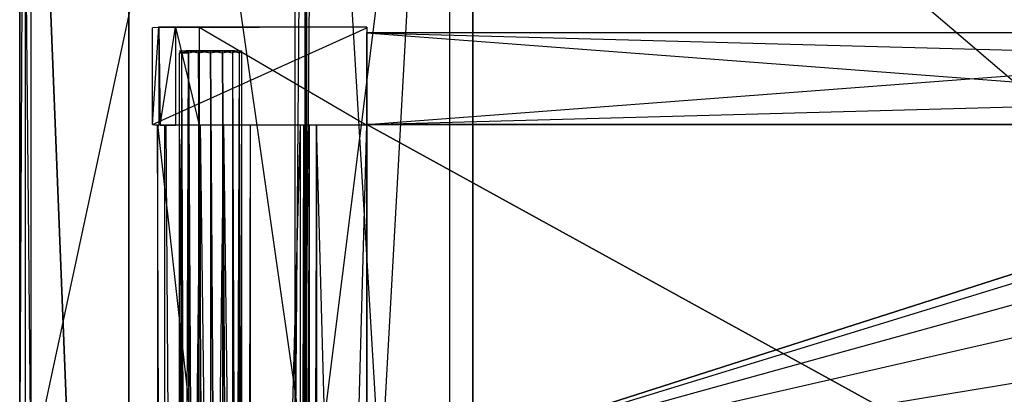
# Model space of a CAD drawing. Extents: x 0 to 1.4, y -0.5 to 0.
# Tile 7 of 39: x 0 to 0.17, y -0.2 to -0.14. Entities that reach past the tile are written whole.
import ezdxf

# ---------------------------------------------------------------- set-up
doc = ezdxf.new("R2010")
doc.units = 0
for name, color, linetype in [('L10_DRAWERBOX_LEGATO_SIP_4_X_58', 7, 'CONTINUOUS'), ('L11_DRAWERBOX_LEGATO_SIP_3_X_21', 7, 'CONTINUOUS'), ('L13_DRAWERBOX_LEGATO_SIP_1_X_37', 7, 'CONTINUOUS'), ('L19_KORPUS_LEGATO_BO_X_13620__Y', 7, 'CONTINUOUS'), ('L21_KORPUS_LEGATO_3_N_B13300___', 7, 'CONTINUOUS'), ('L23_KORPUS_LEGATO_1_N_B13300___', 7, 'CONTINUOUS'), ('L26_KORPUS_LEGATO_SE_X_190__Y_4', 7, 'CONTINUOUS'), ('L27_PLATTE_LEGATO_N_B13300__0__', 7, 'CONTINUOUS'), ('L38_DRAWERBOX_LEGATO_REL_6_X_36', 7, 'CONTINUOUS'), ('L40_DRAWERBOX_LEGATO_REL_4_X_13', 7, 'CONTINUOUS'), ('L41_DRAWERBOX_LEGATO_REL_3_X_58', 7, 'CONTINUOUS'), ('L42_DRAWERBOX_LEGATO_REL_2_X_58', 7, 'CONTINUOUS'), ('L43_DRAWERBOX_LEGATO_REL_1_X_37', 7, 'CONTINUOUS'), ('L9_DRAWERBOX_LEGATO_SIP_5_X_365', 7, 'CONTINUOUS')]:
    doc.layers.add(name, color=color, linetype=linetype)

msp = doc.modelspace()

# ---------------------------------------------------------------- linework, layer by layer
at = {"layer": 'L10_DRAWERBOX_LEGATO_SIP_4_X_58', "color": 8}
for points, invisible_edges in [([(0.060485, -0.382499, 0.382), (0.2713, -0.1555, 0.382), (0.060485, -0.1555, 0.382), (0.060485, -0.382499, 0.382)], 13), ([(0.2713, -0.1555, 0.382), (0.060485, -0.382499, 0.382), (0.2713, -0.382499, 0.382), (0.2713, -0.1555, 0.382)], 14), ([(0.2713, -0.1555, 0.382), (0.060485, -0.1555, 0.398), (0.060485, -0.1555, 0.382), (0.2713, -0.1555, 0.382)], 13), ([(0.060485, -0.1555, 0.398), (0.2713, -0.1555, 0.382), (0.2713, -0.1555, 0.398), (0.060485, -0.1555, 0.398)], 14), ([(0.2713, -0.1555, 0.398), (0.060485, -0.382499, 0.398), (0.060485, -0.1555, 0.398), (0.2713, -0.1555, 0.398)], 13), ([(0.060485, -0.382499, 0.398), (0.2713, -0.1555, 0.398), (0.2713, -0.382499, 0.398), (0.060485, -0.382499, 0.398)], 14), ([(0.060485, -0.1555, 0.382), (0.060485, -0.382499, 0.398), (0.060485, -0.382499, 0.382), (0.060485, -0.1555, 0.382)], 13), ([(0.060485, -0.382499, 0.398), (0.060485, -0.1555, 0.382), (0.060485, -0.1555, 0.398), (0.060485, -0.382499, 0.398)], 14)]:
    msp.add_3dface(points, dxfattribs=dict(at, invisible_edges=invisible_edges))
at = {"layer": 'L11_DRAWERBOX_LEGATO_SIP_3_X_21', "color": 8}
for points, invisible_edges in [([(0.271511, -0.1555, 0.466), (0.060485, -0.1395, 0.466), (0.060485, -0.1555, 0.466), (0.271511, -0.1555, 0.466)], 13), ([(0.060485, -0.1395, 0.466), (0.271511, -0.1555, 0.466), (0.271511, -0.1395, 0.466), (0.060485, -0.1395, 0.466)], 14), ([(0.060485, -0.1395, 0.382), (0.271511, -0.1395, 0.466), (0.271511, -0.1395, 0.382), (0.060485, -0.1395, 0.382)], 13), ([(0.271511, -0.1395, 0.466), (0.060485, -0.1395, 0.382), (0.060485, -0.1395, 0.466), (0.271511, -0.1395, 0.466)], 14), ([(0.271511, -0.1395, 0.382), (0.060485, -0.1555, 0.382), (0.060485, -0.1395, 0.382), (0.271511, -0.1395, 0.382)], 13), ([(0.060485, -0.1555, 0.382), (0.271511, -0.1395, 0.382), (0.271511, -0.1555, 0.382), (0.060485, -0.1555, 0.382)], 14), ([(0.060485, -0.1555, 0.466), (0.060485, -0.1395, 0.382), (0.060485, -0.1555, 0.382), (0.060485, -0.1555, 0.466)], 13), ([(0.060485, -0.1395, 0.382), (0.060485, -0.1555, 0.466), (0.060485, -0.1395, 0.466), (0.060485, -0.1395, 0.382)], 14), ([(0.271511, -0.1555, 0.466), (0.060485, -0.1555, 0.382), (0.271511, -0.1555, 0.382), (0.271511, -0.1555, 0.466)], 13), ([(0.060485, -0.1555, 0.382), (0.271511, -0.1555, 0.466), (0.060485, -0.1555, 0.466), (0.060485, -0.1555, 0.382)], 14)]:
    msp.add_3dface(points, dxfattribs=dict(at, invisible_edges=invisible_edges))
at = {"layer": 'L13_DRAWERBOX_LEGATO_SIP_1_X_37', "color": 8}
for points, invisible_edges in [([(0.060485, -0.138513, 0.467076), (0.023142, -0.138651, 0.382007), (0.024237, -0.138468, 0.457627), (0.060485, -0.138513, 0.467076)], 14), ([(0.024237, -0.138468, 0.457627), (0.023142, -0.155499, 0.382007), (0.024237, -0.155682, 0.457627), (0.024237, -0.138468, 0.457627)], 13), ([(0.023142, -0.155499, 0.382007), (0.024237, -0.138468, 0.457627), (0.023142, -0.138651, 0.382007), (0.023142, -0.155499, 0.382007)], 14), ([(0.060485, -0.138513, 0.467076), (0.060485, -0.13865, 0.382), (0.023142, -0.138651, 0.382007), (0.060485, -0.138513, 0.467076)], 14), ([(0.060485, -0.13865, 0.382), (0.023142, -0.155499, 0.382007), (0.023142, -0.138651, 0.382007), (0.060485, -0.13865, 0.382)], 13), ([(0.023142, -0.155499, 0.382007), (0.060485, -0.13865, 0.382), (0.060485, -0.1555, 0.382), (0.023142, -0.155499, 0.382007)], 14), ([(0.060485, -0.138513, 0.467076), (0.024237, -0.138468, 0.457627), (0.027167, -0.138536, 0.465087), (0.060485, -0.138513, 0.467076)], 14), ([(0.027167, -0.138536, 0.465087), (0.024237, -0.138468, 0.457627), (0.024482, -0.138542, 0.461336), (0.027167, -0.138536, 0.465087)], 14), ([(0.024482, -0.155608, 0.461336), (0.024237, -0.138468, 0.457627), (0.024237, -0.155682, 0.457627), (0.024482, -0.155608, 0.461336)], 13), ([(0.024237, -0.138468, 0.457627), (0.024482, -0.155608, 0.461336), (0.024482, -0.138542, 0.461336), (0.024237, -0.138468, 0.457627)], 14), ([(0.027167, -0.138536, 0.465087), (0.024482, -0.155608, 0.461336), (0.027167, -0.155614, 0.465087), (0.027167, -0.138536, 0.465087)], 13), ([(0.024482, -0.155608, 0.461336), (0.027167, -0.138536, 0.465087), (0.024482, -0.138542, 0.461336), (0.024482, -0.155608, 0.461336)], 14), ([(0.060485, -0.138513, 0.467076), (0.027167, -0.138536, 0.465087), (0.031279, -0.138525, 0.467023), (0.060485, -0.138513, 0.467076)], 14), ([(0.027167, -0.138536, 0.465087), (0.031279, -0.155625, 0.467023), (0.031279, -0.138525, 0.467023), (0.027167, -0.138536, 0.465087)], 14), ([(0.031279, -0.155625, 0.467023), (0.027167, -0.138536, 0.465087), (0.027167, -0.155614, 0.465087), (0.031279, -0.155625, 0.467023)], 13), ([(0.031279, -0.138525, 0.467023), (0.060485, -0.155637, 0.467076), (0.060485, -0.138513, 0.467076), (0.031279, -0.138525, 0.467023)], 14), ([(0.060485, -0.155637, 0.467076), (0.031279, -0.138525, 0.467023), (0.031279, -0.155625, 0.467023), (0.060485, -0.155637, 0.467076)], 13), ([(0.060485, -0.1555, 0.382), (0.060485, -0.138513, 0.467076), (0.060485, -0.155637, 0.467076), (0.060485, -0.1555, 0.382)], 13), ([(0.060485, -0.138513, 0.467076), (0.060485, -0.1555, 0.382), (0.060485, -0.13865, 0.382), (0.060485, -0.138513, 0.467076)], 14), ([(0.024237, -0.155682, 0.457627), (0.023142, -0.155499, 0.382007), (0.060485, -0.1555, 0.382), (0.024237, -0.155682, 0.457627)], 14), ([(0.060485, -0.155637, 0.467076), (0.024237, -0.155682, 0.457627), (0.060485, -0.1555, 0.382), (0.060485, -0.155637, 0.467076)], 14), ([(0.027167, -0.155614, 0.465087), (0.024482, -0.155608, 0.461336), (0.024237, -0.155682, 0.457627), (0.027167, -0.155614, 0.465087)], 14), ([(0.060485, -0.155637, 0.467076), (0.027167, -0.155614, 0.465087), (0.024237, -0.155682, 0.457627), (0.060485, -0.155637, 0.467076)], 14), ([(0.060485, -0.155637, 0.467076), (0.031279, -0.155625, 0.467023), (0.027167, -0.155614, 0.465087), (0.060485, -0.155637, 0.467076)], 14)]:
    msp.add_3dface(points, dxfattribs=dict(at, invisible_edges=invisible_edges))
at = {"layer": 'L19_KORPUS_LEGATO_BO_X_13620__Y', "color": 8}
for points, invisible_edges in [([(0.019, -0.4785, 0.02), (0.019, -0.069, 0.001), (0.019, -0.4785, 0.001), (0.019, -0.4785, 0.02)], 13), ([(0.019, -0.069, 0.001), (0.019, -0.4785, 0.02), (0.019, -0.069, 0.02), (0.019, -0.069, 0.001)], 14), ([(1.381, -0.4785, 0.02), (0.019, -0.069, 0.02), (0.019, -0.4785, 0.02), (1.381, -0.4785, 0.02)], 13), ([(0.019, -0.069, 0.02), (1.381, -0.4785, 0.02), (1.381, -0.069, 0.02), (0.019, -0.069, 0.02)], 14), ([(1.381, -0.069, 0.001), (0.019, -0.4785, 0.001), (0.019, -0.069, 0.001), (1.381, -0.069, 0.001)], 13), ([(0.019, -0.4785, 0.001), (1.381, -0.069, 0.001), (1.381, -0.4785, 0.001), (0.019, -0.4785, 0.001)], 14)]:
    msp.add_3dface(points, dxfattribs=dict(at, invisible_edges=invisible_edges))
at = {"layer": 'L21_KORPUS_LEGATO_3_N_B13300___', "color": 8}
for points, invisible_edges in [([(0.079, 0, 0.483), (0.019, -0.4785, 0.483), (0.019, 0, 0.483), (0.079, 0, 0.483)], 10), ([(0.019, -0.4785, 0.483), (0.079, 0, 0.483), (0.079, -0.4185, 0.483), (0.019, -0.4785, 0.483)], 13), ([(0.019, -0.4785, 0.502), (0.019, 0, 0.483), (0.019, -0.4785, 0.483), (0.019, -0.4785, 0.502)], 13), ([(0.019, 0, 0.483), (0.019, -0.4785, 0.502), (0.019, 0, 0.502), (0.019, 0, 0.483)], 14), ([(0.079, -0.4185, 0.502), (0.019, 0, 0.502), (0.019, -0.4785, 0.502), (0.079, -0.4185, 0.502)], 13), ([(0.019, 0, 0.502), (0.079, -0.4185, 0.502), (0.079, 0, 0.502), (0.019, 0, 0.502)], 14), ([(0.079, 0, 0.483), (0.079, -0.4185, 0.502), (0.079, -0.4185, 0.483), (0.079, 0, 0.483)], 13), ([(0.079, -0.4185, 0.502), (0.079, 0, 0.483), (0.079, 0, 0.502), (0.079, -0.4185, 0.502)], 14)]:
    msp.add_3dface(points, dxfattribs=dict(at, invisible_edges=invisible_edges))
at = {"layer": 'L23_KORPUS_LEGATO_1_N_B13300___', "color": 8}
for points, invisible_edges in [([(0.075, -0.001, 0.502), (0.05, -0.45, 0.502), (0.05, -0.001, 0.502), (0.075, -0.001, 0.502)], 13), ([(0.05, -0.45, 0.502), (0.075, -0.001, 0.502), (0.075, -0.425, 0.502), (0.05, -0.45, 0.502)], 14), ([(0.075, -0.425, 0.512), (0.05, -0.001, 0.512), (0.05, -0.45, 0.512), (0.075, -0.425, 0.512)], 13), ([(0.05, -0.001, 0.512), (0.075, -0.425, 0.512), (0.075, -0.001, 0.512), (0.05, -0.001, 0.512)], 14), ([(0.05, -0.45, 0.512), (0.05, -0.001, 0.502), (0.05, -0.45, 0.502), (0.05, -0.45, 0.512)], 13), ([(0.05, -0.001, 0.502), (0.05, -0.45, 0.512), (0.05, -0.001, 0.512), (0.05, -0.001, 0.502)], 14), ([(0.075, -0.001, 0.502), (0.075, -0.425, 0.512), (0.075, -0.425, 0.502), (0.075, -0.001, 0.502)], 13), ([(0.075, -0.425, 0.512), (0.075, -0.001, 0.502), (0.075, -0.001, 0.512), (0.075, -0.425, 0.512)], 14)]:
    msp.add_3dface(points, dxfattribs=dict(at, invisible_edges=invisible_edges))
at = {"layer": 'L26_KORPUS_LEGATO_SE_X_190__Y_4', "color": 8}
for points, invisible_edges in [([(0.019, -0.479, 0.51), (0, 0, 0.51), (0, -0.479, 0.51), (0.019, -0.479, 0.51)], 13), ([(0, 0, 0.51), (0.019, -0.479, 0.51), (0.019, 0, 0.51), (0, 0, 0.51)], 14), ([(0, 0), (0.019, -0.479), (0, -0.479), (0, 0)], 13), ([(0.019, -0.479), (0, 0), (0.019, 0), (0.019, -0.479)], 14), ([(0, -0.479, 0.51), (0, 0), (0, -0.479), (0, -0.479, 0.51)], 13), ([(0, 0), (0, -0.479, 0.51), (0, 0, 0.51), (0, 0)], 14), ([(0.019, 0), (0.019, -0.479, 0.51), (0.019, -0.479), (0.019, 0)], 13), ([(0.019, -0.479, 0.51), (0.019, 0), (0.019, 0, 0.51), (0.019, -0.479, 0.51)], 14)]:
    msp.add_3dface(points, dxfattribs=dict(at, invisible_edges=invisible_edges))
at = {"layer": 'L27_PLATTE_LEGATO_N_B13300__0__', "color": 8}
for points, invisible_edges in [([(0, -0.220523, 0.55), (0, -0.001197, 0.548361), (0, -0.220523, 0.548361), (0, -0.220523, 0.55)], 13), ([(0, -0.001197, 0.548361), (0, -0.220523, 0.55), (0, -0.001197, 0.55), (0, -0.001197, 0.548361)], 14), ([(0, -0.220523, 0.548361), (0, -0.001197, 0.544378), (0, -0.220523, 0.544378), (0, -0.220523, 0.548361)], 13), ([(0, -0.001197, 0.544378), (0, -0.220523, 0.548361), (0, -0.001197, 0.548361), (0, -0.001197, 0.544378)], 14), ([(0.001013, -0.001197, 0.542564), (0, -0.220523, 0.5432), (0, -0.001197, 0.5432), (0.001013, -0.001197, 0.542564)], 13), ([(0, -0.220523, 0.5432), (0.001013, -0.001197, 0.542564), (0.001013, -0.220523, 0.542564), (0, -0.220523, 0.5432)], 14), ([(0, -0.220523, 0.544378), (0, -0.001197, 0.5432), (0, -0.220523, 0.5432), (0, -0.220523, 0.544378)], 13), ([(0, -0.001197, 0.5432), (0, -0.220523, 0.544378), (0, -0.001197, 0.544378), (0, -0.001197, 0.5432)], 14), ([(0.00192, -0.220523, 0.55), (0, -0.001197, 0.55), (0, -0.220523, 0.55), (0.00192, -0.220523, 0.55)], 13), ([(0, -0.001197, 0.55), (0.00192, -0.220523, 0.55), (0.00192, -0.001197, 0.55), (0, -0.001197, 0.55)], 14), ([(0.048041, -0.001197, 0.513069), (0.001013, -0.220523, 0.542564), (0.001013, -0.001197, 0.542564), (0.048041, -0.001197, 0.513069)], 13), ([(0.001013, -0.220523, 0.542564), (0.048041, -0.001197, 0.513069), (0.048041, -0.220523, 0.513069), (0.001013, -0.220523, 0.542564)], 14), ([(0.257929, -0.220523, 0.55), (0.00192, -0.001197, 0.55), (0.00192, -0.220523, 0.55), (0.257929, -0.220523, 0.55)], 13), ([(0.00192, -0.001197, 0.55), (0.257929, -0.220523, 0.55), (0.259703, -0.202515, 0.55), (0.00192, -0.001197, 0.55)], 10), ([(0.00192, -0.001197, 0.55), (0.259703, -0.202515, 0.55), (0.264955, -0.185199, 0.55), (0.00192, -0.001197, 0.55)], 13), ([(0.00192, -0.001197, 0.55), (0.264955, -0.185199, 0.55), (0.273485, -0.169241, 0.55), (0.00192, -0.001197, 0.55)], 10), ([(0.00192, -0.001197, 0.55), (0.273485, -0.169241, 0.55), (0.284964, -0.155254, 0.55), (0.00192, -0.001197, 0.55)], 13), ([(0.00192, -0.001197, 0.55), (0.284964, -0.155254, 0.55), (0.298952, -0.143774, 0.55), (0.00192, -0.001197, 0.55)], 10), ([(0.00192, -0.001197, 0.55), (0.298952, -0.143774, 0.55), (0.31491, -0.135245, 0.55), (0.00192, -0.001197, 0.55)], 13), ([(0.049744, -0.001197, 0.512), (0.048041, -0.220523, 0.513069), (0.048041, -0.001197, 0.513069), (0.049744, -0.001197, 0.512)], 13), ([(0.048041, -0.220523, 0.513069), (0.049744, -0.001197, 0.512), (0.049744, -0.220523, 0.512), (0.048041, -0.220523, 0.513069)], 14), ([(0.051665, -0.001197, 0.512), (0.049744, -0.220523, 0.512), (0.049744, -0.001197, 0.512), (0.051665, -0.001197, 0.512)], 13), ([(0.049744, -0.220523, 0.512), (0.051665, -0.001197, 0.512), (0.051665, -0.220523, 0.512), (0.049744, -0.220523, 0.512)], 14), ([(0.051665, -0.001197, 0.512), (0.315219, -0.135991, 0.512), (0.051665, -0.220523, 0.512), (0.051665, -0.001197, 0.512)], 13), ([(0.051665, -0.220523, 0.512), (0.315219, -0.135991, 0.512), (0.299401, -0.144447, 0.512), (0.051665, -0.220523, 0.512)], 10), ([(0.051665, -0.220523, 0.512), (0.299401, -0.144447, 0.512), (0.285536, -0.155825, 0.512), (0.051665, -0.220523, 0.512)], 13), ([(0.051665, -0.220523, 0.512), (0.285536, -0.155825, 0.512), (0.274157, -0.16969, 0.512), (0.051665, -0.220523, 0.512)], 10), ([(0.051665, -0.220523, 0.512), (0.274157, -0.16969, 0.512), (0.265702, -0.185509, 0.512), (0.051665, -0.220523, 0.512)], 13), ([(0.051665, -0.220523, 0.512), (0.265702, -0.185509, 0.512), (0.260495, -0.202673, 0.512), (0.051665, -0.220523, 0.512)], 10)]:
    msp.add_3dface(points, dxfattribs=dict(at, invisible_edges=invisible_edges))
at = {"layer": 'L38_DRAWERBOX_LEGATO_REL_6_X_36', "color": 8}
for points, invisible_edges in [([(0.060485, -0.4795, 0.032), (0.024, -0.1555, 0.032), (0.024, -0.4795, 0.032), (0.060485, -0.4795, 0.032)], 13), ([(0.024, -0.1555, 0.032), (0.060485, -0.4795, 0.032), (0.060485, -0.1555, 0.032), (0.024, -0.1555, 0.032)], 14), ([(0.024, -0.1555, 0.032), (0.025286, -0.4795, 0.10758), (0.024, -0.4795, 0.032), (0.024, -0.1555, 0.032)], 13), ([(0.025286, -0.4795, 0.10758), (0.024, -0.1555, 0.032), (0.025286, -0.1555, 0.10758), (0.025286, -0.4795, 0.10758)], 14), ([(0.025286, -0.1555, 0.10758), (0.025533, -0.4795, 0.110955), (0.025286, -0.4795, 0.10758), (0.025286, -0.1555, 0.10758)], 13), ([(0.025533, -0.4795, 0.110955), (0.025286, -0.1555, 0.10758), (0.025533, -0.1555, 0.110955), (0.025533, -0.4795, 0.110955)], 14), ([(0.025533, -0.1555, 0.110955), (0.02788, -0.4795, 0.114232), (0.025533, -0.4795, 0.110955), (0.025533, -0.1555, 0.110955)], 13), ([(0.02788, -0.4795, 0.114232), (0.025533, -0.1555, 0.110955), (0.02788, -0.1555, 0.114232), (0.02788, -0.4795, 0.114232)], 14), ([(0.02788, -0.1555, 0.114232), (0.031526, -0.4795, 0.115948), (0.02788, -0.4795, 0.114232), (0.02788, -0.1555, 0.114232)], 13), ([(0.031526, -0.4795, 0.115948), (0.02788, -0.1555, 0.114232), (0.031526, -0.1555, 0.115948), (0.031526, -0.4795, 0.115948)], 14), ([(0.031526, -0.1555, 0.115948), (0.035589, -0.4795, 0.115998), (0.031526, -0.4795, 0.115948), (0.031526, -0.1555, 0.115948)], 13), ([(0.035589, -0.4795, 0.115998), (0.031526, -0.1555, 0.115948), (0.035589, -0.1555, 0.115998), (0.035589, -0.4795, 0.115998)], 14), ([(0.035589, -0.1555, 0.115998), (0.039428, -0.4795, 0.114666), (0.035589, -0.4795, 0.115998), (0.035589, -0.1555, 0.115998)], 13), ([(0.039428, -0.4795, 0.114666), (0.035589, -0.1555, 0.115998), (0.039428, -0.1555, 0.114666), (0.039428, -0.4795, 0.114666)], 14), ([(0.039428, -0.4795, 0.114666), (0.04018, -0.1555, 0.113598), (0.04018, -0.4795, 0.113598), (0.039428, -0.4795, 0.114666)], 13), ([(0.04018, -0.1555, 0.113598), (0.039428, -0.4795, 0.114666), (0.039428, -0.1555, 0.114666), (0.04018, -0.1555, 0.113598)], 14), ([(0.04018, -0.4795, 0.113598), (0.048889, -0.1555, 0.060646), (0.048889, -0.4795, 0.060646), (0.04018, -0.4795, 0.113598)], 13), ([(0.048889, -0.1555, 0.060646), (0.04018, -0.4795, 0.113598), (0.04018, -0.1555, 0.113598), (0.048889, -0.1555, 0.060646)], 14), ([(0.048889, -0.4795, 0.060646), (0.04947, -0.1555, 0.058607), (0.04947, -0.4795, 0.058607), (0.048889, -0.4795, 0.060646)], 13), ([(0.04947, -0.1555, 0.058607), (0.048889, -0.4795, 0.060646), (0.048889, -0.1555, 0.060646), (0.04947, -0.1555, 0.058607)], 14), ([(0.04947, -0.4795, 0.058607), (0.050433, -0.1555, 0.056719), (0.050433, -0.4795, 0.056719), (0.04947, -0.4795, 0.058607)], 13), ([(0.050433, -0.1555, 0.056719), (0.04947, -0.4795, 0.058607), (0.04947, -0.1555, 0.058607), (0.050433, -0.1555, 0.056719)], 14), ([(0.050433, -0.4795, 0.056719), (0.051741, -0.1555, 0.055052), (0.051741, -0.4795, 0.055052), (0.050433, -0.4795, 0.056719)], 13), ([(0.051741, -0.1555, 0.055052), (0.050433, -0.4795, 0.056719), (0.050433, -0.1555, 0.056719), (0.051741, -0.1555, 0.055052)], 14), ([(0.051741, -0.1555, 0.055052), (0.060485, -0.4795, 0.048743), (0.051741, -0.4795, 0.055052), (0.051741, -0.1555, 0.055052)], 13), ([(0.060485, -0.4795, 0.048743), (0.051741, -0.1555, 0.055052), (0.060485, -0.1555, 0.048743), (0.060485, -0.4795, 0.048743)], 14), ([(0.060485, -0.4795, 0.048743), (0.060485, -0.1555, 0.032), (0.060485, -0.4795, 0.032), (0.060485, -0.4795, 0.048743)], 13), ([(0.060485, -0.1555, 0.032), (0.060485, -0.4795, 0.048743), (0.060485, -0.1555, 0.048743), (0.060485, -0.1555, 0.032)], 14)]:
    msp.add_3dface(points, dxfattribs=dict(at, invisible_edges=invisible_edges))
at = {"layer": 'L40_DRAWERBOX_LEGATO_REL_4_X_13', "color": 8}
for points, invisible_edges in [([(0.027831, -0.142651, 0.1666), (0.028243, -0.143025, 0.168674), (0.027831, -0.143025, 0.1666), (0.027831, -0.142651, 0.1666)], 13), ([(0.028243, -0.143025, 0.168674), (0.027831, -0.142651, 0.1666), (0.028243, -0.142651, 0.168674), (0.028243, -0.143025, 0.168674)], 14), ([(0.028243, -0.142651, 0.164526), (0.027831, -0.143025, 0.1666), (0.028243, -0.143025, 0.164526), (0.028243, -0.142651, 0.164526)], 13), ([(0.027831, -0.143025, 0.1666), (0.028243, -0.142651, 0.164526), (0.027831, -0.142651, 0.1666), (0.027831, -0.143025, 0.1666)], 14), ([(0.029336, -0.142651, 0.164979), (0.027831, -0.142651, 0.1666), (0.028243, -0.142651, 0.164526), (0.029336, -0.142651, 0.164979)], 13), ([(0.027831, -0.142651, 0.1666), (0.029336, -0.142651, 0.164979), (0.029013, -0.142651, 0.1666), (0.027831, -0.142651, 0.1666)], 14), ([(0.029336, -0.142651, 0.168221), (0.027831, -0.142651, 0.1666), (0.029013, -0.142651, 0.1666), (0.029336, -0.142651, 0.168221)], 13), ([(0.027831, -0.142651, 0.1666), (0.029336, -0.142651, 0.168221), (0.028243, -0.142651, 0.168674), (0.027831, -0.142651, 0.1666)], 14), ([(0.027831, -0.143025, 0.1666), (0.028243, -0.452987, 0.168674), (0.027831, -0.452987, 0.1666), (0.027831, -0.143025, 0.1666)], 13), ([(0.028243, -0.452987, 0.168674), (0.027831, -0.143025, 0.1666), (0.028243, -0.143025, 0.168674), (0.028243, -0.452987, 0.168674)], 14), ([(0.028243, -0.143025, 0.164526), (0.027831, -0.452987, 0.1666), (0.028243, -0.452987, 0.164526), (0.028243, -0.143025, 0.164526)], 13), ([(0.027831, -0.452987, 0.1666), (0.028243, -0.143025, 0.164526), (0.027831, -0.143025, 0.1666), (0.027831, -0.452987, 0.1666)], 14), ([(0.028243, -0.142651, 0.168674), (0.029418, -0.143025, 0.170432), (0.028243, -0.143025, 0.168674), (0.028243, -0.142651, 0.168674)], 13), ([(0.029418, -0.143025, 0.170432), (0.028243, -0.142651, 0.168674), (0.029418, -0.142651, 0.170432), (0.029418, -0.143025, 0.170432)], 14), ([(0.029418, -0.142651, 0.162768), (0.028243, -0.143025, 0.164526), (0.029418, -0.143025, 0.162768), (0.029418, -0.142651, 0.162768)], 13), ([(0.028243, -0.143025, 0.164526), (0.029418, -0.142651, 0.162768), (0.028243, -0.142651, 0.164526), (0.028243, -0.143025, 0.164526)], 14), ([(0.030254, -0.142651, 0.163604), (0.028243, -0.142651, 0.164526), (0.029418, -0.142651, 0.162768), (0.030254, -0.142651, 0.163604)], 13), ([(0.028243, -0.142651, 0.164526), (0.030254, -0.142651, 0.163604), (0.029336, -0.142651, 0.164979), (0.028243, -0.142651, 0.164526)], 14), ([(0.030254, -0.142651, 0.169596), (0.028243, -0.142651, 0.168674), (0.029336, -0.142651, 0.168221), (0.030254, -0.142651, 0.169596)], 13), ([(0.028243, -0.142651, 0.168674), (0.030254, -0.142651, 0.169596), (0.029418, -0.142651, 0.170432), (0.028243, -0.142651, 0.168674)], 14), ([(0.028243, -0.143025, 0.168674), (0.029418, -0.452987, 0.170432), (0.028243, -0.452987, 0.168674), (0.028243, -0.143025, 0.168674)], 13), ([(0.029418, -0.452987, 0.170432), (0.028243, -0.143025, 0.168674), (0.029418, -0.143025, 0.170432), (0.029418, -0.452987, 0.170432)], 14), ([(0.029418, -0.143025, 0.162768), (0.028243, -0.452987, 0.164526), (0.029418, -0.452987, 0.162768), (0.029418, -0.143025, 0.162768)], 13), ([(0.028243, -0.452987, 0.164526), (0.029418, -0.143025, 0.162768), (0.028243, -0.143025, 0.164526), (0.028243, -0.452987, 0.164526)], 14), ([(0.029336, -0.142651, 0.164979), (0.037487, -0.142651, 0.1666), (0.029013, -0.142651, 0.1666), (0.029336, -0.142651, 0.164979)], 13), ([(0.029013, -0.142651, 0.1666), (0.037487, -0.142651, 0.1666), (0.029336, -0.142651, 0.168221), (0.029013, -0.142651, 0.1666)], 10), ([(0.030254, -0.142651, 0.163604), (0.036246, -0.142651, 0.163604), (0.029336, -0.142651, 0.164979), (0.030254, -0.142651, 0.163604)], 10), ([(0.029336, -0.142651, 0.164979), (0.036246, -0.142651, 0.163604), (0.037165, -0.142651, 0.164979), (0.029336, -0.142651, 0.164979)], 13), ([(0.029336, -0.142651, 0.164979), (0.037165, -0.142651, 0.164979), (0.037487, -0.142651, 0.1666), (0.029336, -0.142651, 0.164979)], 10), ([(0.029336, -0.142651, 0.168221), (0.037487, -0.142651, 0.1666), (0.037165, -0.142651, 0.168221), (0.029336, -0.142651, 0.168221)], 13), ([(0.029336, -0.142651, 0.168221), (0.037165, -0.142651, 0.168221), (0.030254, -0.142651, 0.169596), (0.029336, -0.142651, 0.168221)], 14), ([(0.031176, -0.142651, 0.171607), (0.029418, -0.143025, 0.170432), (0.029418, -0.142651, 0.170432), (0.031176, -0.142651, 0.171607)], 13), ([(0.029418, -0.143025, 0.170432), (0.031176, -0.142651, 0.171607), (0.031176, -0.143025, 0.171607), (0.029418, -0.143025, 0.170432)], 14), ([(0.031176, -0.143025, 0.161593), (0.029418, -0.142651, 0.162768), (0.029418, -0.143025, 0.162768), (0.031176, -0.143025, 0.161593)], 13), ([(0.029418, -0.142651, 0.162768), (0.031176, -0.143025, 0.161593), (0.031176, -0.142651, 0.161593), (0.029418, -0.142651, 0.162768)], 14), ([(0.031629, -0.142651, 0.162686), (0.029418, -0.142651, 0.162768), (0.031176, -0.142651, 0.161593), (0.031629, -0.142651, 0.162686)], 13), ([(0.029418, -0.142651, 0.162768), (0.031629, -0.142651, 0.162686), (0.030254, -0.142651, 0.163604), (0.029418, -0.142651, 0.162768)], 14), ([(0.031629, -0.142651, 0.170514), (0.029418, -0.142651, 0.170432), (0.030254, -0.142651, 0.169596), (0.031629, -0.142651, 0.170514)], 13), ([(0.029418, -0.142651, 0.170432), (0.031629, -0.142651, 0.170514), (0.031176, -0.142651, 0.171607), (0.029418, -0.142651, 0.170432)], 14), ([(0.029418, -0.143025, 0.170432), (0.031176, -0.452987, 0.171607), (0.029418, -0.452987, 0.170432), (0.029418, -0.143025, 0.170432)], 13), ([(0.031176, -0.452987, 0.171607), (0.029418, -0.143025, 0.170432), (0.031176, -0.143025, 0.171607), (0.031176, -0.452987, 0.171607)], 14), ([(0.031176, -0.452987, 0.161593), (0.029418, -0.143025, 0.162768), (0.029418, -0.452987, 0.162768), (0.031176, -0.452987, 0.161593)], 13), ([(0.029418, -0.143025, 0.162768), (0.031176, -0.452987, 0.161593), (0.031176, -0.143025, 0.161593), (0.029418, -0.143025, 0.162768)], 14), ([(0.031629, -0.142651, 0.162686), (0.034872, -0.142651, 0.162686), (0.030254, -0.142651, 0.163604), (0.031629, -0.142651, 0.162686)], 10), ([(0.030254, -0.142651, 0.163604), (0.034872, -0.142651, 0.162686), (0.036246, -0.142651, 0.163604), (0.030254, -0.142651, 0.163604)], 13), ([(0.030254, -0.142651, 0.169596), (0.037165, -0.142651, 0.168221), (0.036246, -0.142651, 0.169596), (0.030254, -0.142651, 0.169596)], 15), ([(0.030254, -0.142651, 0.169596), (0.036246, -0.142651, 0.169596), (0.031629, -0.142651, 0.170514), (0.030254, -0.142651, 0.169596)], 9), ([(0.03325, -0.142651, 0.172019), (0.031176, -0.143025, 0.171607), (0.031176, -0.142651, 0.171607), (0.03325, -0.142651, 0.172019)], 13), ([(0.031176, -0.143025, 0.171607), (0.03325, -0.142651, 0.172019), (0.03325, -0.143025, 0.172019), (0.031176, -0.143025, 0.171607)], 14), ([(0.03325, -0.143025, 0.161181), (0.031176, -0.142651, 0.161593), (0.031176, -0.143025, 0.161593), (0.03325, -0.143025, 0.161181)], 13), ([(0.031176, -0.142651, 0.161593), (0.03325, -0.143025, 0.161181), (0.03325, -0.142651, 0.161181), (0.031176, -0.142651, 0.161593)], 14), ([(0.03325, -0.142651, 0.162363), (0.031176, -0.142651, 0.161593), (0.03325, -0.142651, 0.161181), (0.03325, -0.142651, 0.162363)], 13), ([(0.031176, -0.142651, 0.161593), (0.03325, -0.142651, 0.162363), (0.031629, -0.142651, 0.162686), (0.031176, -0.142651, 0.161593)], 14), ([(0.03325, -0.142651, 0.170837), (0.031176, -0.142651, 0.171607), (0.031629, -0.142651, 0.170514), (0.03325, -0.142651, 0.170837)], 13), ([(0.031176, -0.142651, 0.171607), (0.03325, -0.142651, 0.170837), (0.03325, -0.142651, 0.172019), (0.031176, -0.142651, 0.171607)], 14), ([(0.031176, -0.143025, 0.171607), (0.03325, -0.452987, 0.172019), (0.031176, -0.452987, 0.171607), (0.031176, -0.143025, 0.171607)], 13), ([(0.03325, -0.452987, 0.172019), (0.031176, -0.143025, 0.171607), (0.03325, -0.143025, 0.172019), (0.03325, -0.452987, 0.172019)], 14), ([(0.03325, -0.452987, 0.161181), (0.031176, -0.143025, 0.161593), (0.031176, -0.452987, 0.161593), (0.03325, -0.452987, 0.161181)], 13), ([(0.031176, -0.143025, 0.161593), (0.03325, -0.452987, 0.161181), (0.03325, -0.143025, 0.161181), (0.031176, -0.143025, 0.161593)], 14), ([(0.034872, -0.142651, 0.162686), (0.031629, -0.142651, 0.162686), (0.03325, -0.142651, 0.162363), (0.034872, -0.142651, 0.162686)], 13), ([(0.031629, -0.142651, 0.170514), (0.036246, -0.142651, 0.169596), (0.034872, -0.142651, 0.170514), (0.031629, -0.142651, 0.170514)], 10), ([(0.031629, -0.142651, 0.170514), (0.034872, -0.142651, 0.170514), (0.03325, -0.142651, 0.170837), (0.031629, -0.142651, 0.170514)], 15), ([(0.035324, -0.143025, 0.161593), (0.03325, -0.142651, 0.161181), (0.03325, -0.143025, 0.161181), (0.035324, -0.143025, 0.161593)], 13), ([(0.03325, -0.142651, 0.161181), (0.035324, -0.143025, 0.161593), (0.035324, -0.142651, 0.161593), (0.03325, -0.142651, 0.161181)], 14), ([(0.035324, -0.142651, 0.171607), (0.03325, -0.143025, 0.172019), (0.03325, -0.142651, 0.172019), (0.035324, -0.142651, 0.171607)], 13), ([(0.03325, -0.143025, 0.172019), (0.035324, -0.142651, 0.171607), (0.035324, -0.143025, 0.171607), (0.03325, -0.143025, 0.172019)], 14), ([(0.035324, -0.142651, 0.171607), (0.03325, -0.142651, 0.170837), (0.034872, -0.142651, 0.170514), (0.035324, -0.142651, 0.171607)], 13), ([(0.03325, -0.142651, 0.170837), (0.035324, -0.142651, 0.171607), (0.03325, -0.142651, 0.172019), (0.03325, -0.142651, 0.170837)], 14), ([(0.035324, -0.142651, 0.161593), (0.03325, -0.142651, 0.162363), (0.03325, -0.142651, 0.161181), (0.035324, -0.142651, 0.161593)], 13), ([(0.03325, -0.142651, 0.162363), (0.035324, -0.142651, 0.161593), (0.034872, -0.142651, 0.162686), (0.03325, -0.142651, 0.162363)], 14), ([(0.035324, -0.452987, 0.161593), (0.03325, -0.143025, 0.161181), (0.03325, -0.452987, 0.161181), (0.035324, -0.452987, 0.161593)], 13), ([(0.03325, -0.143025, 0.161181), (0.035324, -0.452987, 0.161593), (0.035324, -0.143025, 0.161593), (0.03325, -0.143025, 0.161181)], 14), ([(0.03325, -0.143025, 0.172019), (0.035324, -0.452987, 0.171607), (0.03325, -0.452987, 0.172019), (0.03325, -0.143025, 0.172019)], 13), ([(0.035324, -0.452987, 0.171607), (0.03325, -0.143025, 0.172019), (0.035324, -0.143025, 0.171607), (0.035324, -0.452987, 0.171607)], 14), ([(0.037082, -0.142651, 0.170432), (0.034872, -0.142651, 0.170514), (0.036246, -0.142651, 0.169596), (0.037082, -0.142651, 0.170432)], 13), ([(0.034872, -0.142651, 0.170514), (0.037082, -0.142651, 0.170432), (0.035324, -0.142651, 0.171607), (0.034872, -0.142651, 0.170514)], 14), ([(0.037082, -0.142651, 0.162768), (0.034872, -0.142651, 0.162686), (0.035324, -0.142651, 0.161593), (0.037082, -0.142651, 0.162768)], 13), ([(0.034872, -0.142651, 0.162686), (0.037082, -0.142651, 0.162768), (0.036246, -0.142651, 0.163604), (0.034872, -0.142651, 0.162686)], 14), ([(0.037082, -0.143025, 0.162768), (0.035324, -0.142651, 0.161593), (0.035324, -0.143025, 0.161593), (0.037082, -0.143025, 0.162768)], 13), ([(0.035324, -0.142651, 0.161593), (0.037082, -0.143025, 0.162768), (0.037082, -0.142651, 0.162768), (0.035324, -0.142651, 0.161593)], 14), ([(0.037082, -0.142651, 0.170432), (0.035324, -0.143025, 0.171607), (0.035324, -0.142651, 0.171607), (0.037082, -0.142651, 0.170432)], 13), ([(0.035324, -0.143025, 0.171607), (0.037082, -0.142651, 0.170432), (0.037082, -0.143025, 0.170432), (0.035324, -0.143025, 0.171607)], 14), ([(0.037082, -0.452987, 0.162768), (0.035324, -0.143025, 0.161593), (0.035324, -0.452987, 0.161593), (0.037082, -0.452987, 0.162768)], 13), ([(0.035324, -0.143025, 0.161593), (0.037082, -0.452987, 0.162768), (0.037082, -0.143025, 0.162768), (0.035324, -0.143025, 0.161593)], 14), ([(0.035324, -0.143025, 0.171607), (0.037082, -0.452987, 0.170432), (0.035324, -0.452987, 0.171607), (0.035324, -0.143025, 0.171607)], 13), ([(0.037082, -0.452987, 0.170432), (0.035324, -0.143025, 0.171607), (0.037082, -0.143025, 0.170432), (0.037082, -0.452987, 0.170432)], 14), ([(0.038257, -0.142651, 0.168674), (0.036246, -0.142651, 0.169596), (0.037165, -0.142651, 0.168221), (0.038257, -0.142651, 0.168674)], 13), ([(0.036246, -0.142651, 0.169596), (0.038257, -0.142651, 0.168674), (0.037082, -0.142651, 0.170432), (0.036246, -0.142651, 0.169596)], 14), ([(0.038257, -0.142651, 0.164526), (0.036246, -0.142651, 0.163604), (0.037082, -0.142651, 0.162768), (0.038257, -0.142651, 0.164526)], 13), ([(0.036246, -0.142651, 0.163604), (0.038257, -0.142651, 0.164526), (0.037165, -0.142651, 0.164979), (0.036246, -0.142651, 0.163604)], 14), ([(0.038257, -0.143025, 0.164526), (0.037082, -0.142651, 0.162768), (0.037082, -0.143025, 0.162768), (0.038257, -0.143025, 0.164526)], 13), ([(0.037082, -0.142651, 0.162768), (0.038257, -0.143025, 0.164526), (0.038257, -0.142651, 0.164526), (0.037082, -0.142651, 0.162768)], 14), ([(0.037082, -0.143025, 0.170432), (0.038257, -0.142651, 0.168674), (0.038257, -0.143025, 0.168674), (0.037082, -0.143025, 0.170432)], 13), ([(0.038257, -0.142651, 0.168674), (0.037082, -0.143025, 0.170432), (0.037082, -0.142651, 0.170432), (0.038257, -0.142651, 0.168674)], 14), ([(0.038257, -0.452987, 0.164526), (0.037082, -0.143025, 0.162768), (0.037082, -0.452987, 0.162768), (0.038257, -0.452987, 0.164526)], 13), ([(0.037082, -0.143025, 0.162768), (0.038257, -0.452987, 0.164526), (0.038257, -0.143025, 0.164526), (0.037082, -0.143025, 0.162768)], 14), ([(0.037082, -0.452987, 0.170432), (0.038257, -0.143025, 0.168674), (0.038257, -0.452987, 0.168674), (0.037082, -0.452987, 0.170432)], 13), ([(0.038257, -0.143025, 0.168674), (0.037082, -0.452987, 0.170432), (0.037082, -0.143025, 0.170432), (0.038257, -0.143025, 0.168674)], 14), ([(0.037487, -0.142651, 0.1666), (0.038257, -0.142651, 0.168674), (0.037165, -0.142651, 0.168221), (0.037487, -0.142651, 0.1666)], 14), ([(0.03867, -0.142651, 0.1666), (0.037165, -0.142651, 0.164979), (0.038257, -0.142651, 0.164526), (0.03867, -0.142651, 0.1666)], 13), ([(0.037165, -0.142651, 0.164979), (0.03867, -0.142651, 0.1666), (0.037487, -0.142651, 0.1666), (0.037165, -0.142651, 0.164979)], 14), ([(0.038257, -0.142651, 0.168674), (0.037487, -0.142651, 0.1666), (0.03867, -0.142651, 0.1666), (0.038257, -0.142651, 0.168674)], 13), ([(0.03867, -0.143025, 0.1666), (0.038257, -0.142651, 0.164526), (0.038257, -0.143025, 0.164526), (0.03867, -0.143025, 0.1666)], 13), ([(0.038257, -0.142651, 0.164526), (0.03867, -0.143025, 0.1666), (0.03867, -0.142651, 0.1666), (0.038257, -0.142651, 0.164526)], 14), ([(0.038257, -0.143025, 0.168674), (0.03867, -0.142651, 0.1666), (0.03867, -0.143025, 0.1666), (0.038257, -0.143025, 0.168674)], 13), ([(0.03867, -0.142651, 0.1666), (0.038257, -0.143025, 0.168674), (0.038257, -0.142651, 0.168674), (0.03867, -0.142651, 0.1666)], 14), ([(0.03867, -0.452987, 0.1666), (0.038257, -0.143025, 0.164526), (0.038257, -0.452987, 0.164526), (0.03867, -0.452987, 0.1666)], 13), ([(0.038257, -0.143025, 0.164526), (0.03867, -0.452987, 0.1666), (0.03867, -0.143025, 0.1666), (0.038257, -0.143025, 0.164526)], 14), ([(0.038257, -0.452987, 0.168674), (0.03867, -0.143025, 0.1666), (0.03867, -0.452987, 0.1666), (0.038257, -0.452987, 0.168674)], 13), ([(0.03867, -0.143025, 0.1666), (0.038257, -0.452987, 0.168674), (0.038257, -0.143025, 0.168674), (0.03867, -0.143025, 0.1666)], 14)]:
    msp.add_3dface(points, dxfattribs=dict(at, invisible_edges=invisible_edges))
at = {"layer": 'L41_DRAWERBOX_LEGATO_REL_3_X_58', "color": 8}
for points, invisible_edges in [([(0.060485, -0.1555, 0.048), (0.649015, -0.1555, 0.032), (0.060485, -0.1555, 0.032), (0.060485, -0.1555, 0.048)], 13), ([(0.649015, -0.1555, 0.032), (0.060485, -0.1555, 0.048), (0.649015, -0.1555, 0.048), (0.649015, -0.1555, 0.032)], 14), ([(0.649015, -0.4795, 0.048), (0.060485, -0.1555, 0.048), (0.060485, -0.4795, 0.048), (0.649015, -0.4795, 0.048)], 13), ([(0.060485, -0.1555, 0.048), (0.649015, -0.4795, 0.048), (0.649015, -0.1555, 0.048), (0.060485, -0.1555, 0.048)], 14), ([(0.060485, -0.1555, 0.032), (0.649015, -0.4795, 0.032), (0.060485, -0.4795, 0.032), (0.060485, -0.1555, 0.032)], 13), ([(0.649015, -0.4795, 0.032), (0.060485, -0.1555, 0.032), (0.649015, -0.1555, 0.032), (0.649015, -0.4795, 0.032)], 14), ([(0.060485, -0.4795, 0.048), (0.060485, -0.1555, 0.032), (0.060485, -0.4795, 0.032), (0.060485, -0.4795, 0.048)], 13), ([(0.060485, -0.1555, 0.032), (0.060485, -0.4795, 0.048), (0.060485, -0.1555, 0.048), (0.060485, -0.1555, 0.032)], 14)]:
    msp.add_3dface(points, dxfattribs=dict(at, invisible_edges=invisible_edges))
at = {"layer": 'L42_DRAWERBOX_LEGATO_REL_2_X_58', "color": 8}
for points, invisible_edges in [([(0.649015, -0.1555, 0.167), (0.060485, -0.1395, 0.167), (0.060485, -0.1555, 0.167), (0.649015, -0.1555, 0.167)], 13), ([(0.060485, -0.1395, 0.167), (0.649015, -0.1555, 0.167), (0.649015, -0.1395, 0.167), (0.060485, -0.1395, 0.167)], 14), ([(0.060485, -0.1395, 0.032), (0.649015, -0.1395, 0.167), (0.649015, -0.1395, 0.032), (0.060485, -0.1395, 0.032)], 13), ([(0.649015, -0.1395, 0.167), (0.060485, -0.1395, 0.032), (0.060485, -0.1395, 0.167), (0.649015, -0.1395, 0.167)], 14), ([(0.649015, -0.1395, 0.032), (0.060485, -0.1555, 0.032), (0.060485, -0.1395, 0.032), (0.649015, -0.1395, 0.032)], 13), ([(0.060485, -0.1555, 0.032), (0.649015, -0.1395, 0.032), (0.649015, -0.1555, 0.032), (0.060485, -0.1555, 0.032)], 14), ([(0.060485, -0.1555, 0.167), (0.060485, -0.1395, 0.032), (0.060485, -0.1555, 0.032), (0.060485, -0.1555, 0.167)], 13), ([(0.060485, -0.1395, 0.032), (0.060485, -0.1555, 0.167), (0.060485, -0.1395, 0.167), (0.060485, -0.1395, 0.032)], 14), ([(0.649015, -0.1555, 0.167), (0.060485, -0.1555, 0.032), (0.649015, -0.1555, 0.032), (0.649015, -0.1555, 0.167)], 13), ([(0.060485, -0.1555, 0.032), (0.649015, -0.1555, 0.167), (0.060485, -0.1555, 0.167), (0.060485, -0.1555, 0.032)], 14)]:
    msp.add_3dface(points, dxfattribs=dict(at, invisible_edges=invisible_edges))
at = {"layer": 'L43_DRAWERBOX_LEGATO_REL_1_X_37', "color": 8}
for points, invisible_edges in [([(0.060485, -0.138513, 0.1674), (0.023142, -0.138651, 0.032007), (0.024237, -0.138468, 0.157951), (0.060485, -0.138513, 0.1674)], 14), ([(0.024237, -0.138468, 0.157951), (0.023142, -0.155499, 0.032007), (0.024237, -0.155682, 0.157951), (0.024237, -0.138468, 0.157951)], 13), ([(0.023142, -0.155499, 0.032007), (0.024237, -0.138468, 0.157951), (0.023142, -0.138651, 0.032007), (0.023142, -0.155499, 0.032007)], 14), ([(0.060485, -0.138513, 0.1674), (0.060485, -0.13865, 0.032), (0.023142, -0.138651, 0.032007), (0.060485, -0.138513, 0.1674)], 14), ([(0.060485, -0.13865, 0.032), (0.023142, -0.155499, 0.032007), (0.023142, -0.138651, 0.032007), (0.060485, -0.13865, 0.032)], 13), ([(0.023142, -0.155499, 0.032007), (0.060485, -0.13865, 0.032), (0.060485, -0.1555, 0.032), (0.023142, -0.155499, 0.032007)], 14), ([(0.060485, -0.138513, 0.1674), (0.024237, -0.138468, 0.157951), (0.027167, -0.138536, 0.165411), (0.060485, -0.138513, 0.1674)], 14), ([(0.027167, -0.138536, 0.165411), (0.024237, -0.138468, 0.157951), (0.024482, -0.138542, 0.16166), (0.027167, -0.138536, 0.165411)], 14), ([(0.024482, -0.155608, 0.16166), (0.024237, -0.138468, 0.157951), (0.024237, -0.155682, 0.157951), (0.024482, -0.155608, 0.16166)], 13), ([(0.024237, -0.138468, 0.157951), (0.024482, -0.155608, 0.16166), (0.024482, -0.138542, 0.16166), (0.024237, -0.138468, 0.157951)], 14), ([(0.027167, -0.138536, 0.165411), (0.024482, -0.155608, 0.16166), (0.027167, -0.155614, 0.165411), (0.027167, -0.138536, 0.165411)], 13), ([(0.024482, -0.155608, 0.16166), (0.027167, -0.138536, 0.165411), (0.024482, -0.138542, 0.16166), (0.024482, -0.155608, 0.16166)], 14), ([(0.060485, -0.138513, 0.1674), (0.027167, -0.138536, 0.165411), (0.031279, -0.138525, 0.167347), (0.060485, -0.138513, 0.1674)], 14), ([(0.027167, -0.138536, 0.165411), (0.031279, -0.155625, 0.167347), (0.031279, -0.138525, 0.167347), (0.027167, -0.138536, 0.165411)], 14), ([(0.031279, -0.155625, 0.167347), (0.027167, -0.138536, 0.165411), (0.027167, -0.155614, 0.165411), (0.031279, -0.155625, 0.167347)], 13), ([(0.031279, -0.138525, 0.167347), (0.060485, -0.155637, 0.1674), (0.060485, -0.138513, 0.1674), (0.031279, -0.138525, 0.167347)], 14), ([(0.060485, -0.155637, 0.1674), (0.031279, -0.138525, 0.167347), (0.031279, -0.155625, 0.167347), (0.060485, -0.155637, 0.1674)], 13), ([(0.060485, -0.1555, 0.032), (0.060485, -0.138513, 0.1674), (0.060485, -0.155637, 0.1674), (0.060485, -0.1555, 0.032)], 13), ([(0.060485, -0.138513, 0.1674), (0.060485, -0.1555, 0.032), (0.060485, -0.13865, 0.032), (0.060485, -0.138513, 0.1674)], 14), ([(0.024237, -0.155682, 0.157951), (0.023142, -0.155499, 0.032007), (0.060485, -0.1555, 0.032), (0.024237, -0.155682, 0.157951)], 14), ([(0.060485, -0.155637, 0.1674), (0.024237, -0.155682, 0.157951), (0.060485, -0.1555, 0.032), (0.060485, -0.155637, 0.1674)], 14), ([(0.027167, -0.155614, 0.165411), (0.024482, -0.155608, 0.16166), (0.024237, -0.155682, 0.157951), (0.027167, -0.155614, 0.165411)], 14), ([(0.060485, -0.155637, 0.1674), (0.027167, -0.155614, 0.165411), (0.024237, -0.155682, 0.157951), (0.060485, -0.155637, 0.1674)], 14), ([(0.060485, -0.155637, 0.1674), (0.031279, -0.155625, 0.167347), (0.027167, -0.155614, 0.165411), (0.060485, -0.155637, 0.1674)], 14)]:
    msp.add_3dface(points, dxfattribs=dict(at, invisible_edges=invisible_edges))
at = {"layer": 'L9_DRAWERBOX_LEGATO_SIP_5_X_365', "color": 8}
for points, invisible_edges in [([(0.060485, -0.4795, 0.382), (0.024, -0.1555, 0.382), (0.024, -0.4795, 0.382), (0.060485, -0.4795, 0.382)], 13), ([(0.024, -0.1555, 0.382), (0.060485, -0.4795, 0.382), (0.060485, -0.1555, 0.382), (0.024, -0.1555, 0.382)], 14), ([(0.024, -0.1555, 0.382), (0.025286, -0.4795, 0.45758), (0.024, -0.4795, 0.382), (0.024, -0.1555, 0.382)], 13), ([(0.025286, -0.4795, 0.45758), (0.024, -0.1555, 0.382), (0.025286, -0.1555, 0.45758), (0.025286, -0.4795, 0.45758)], 14), ([(0.025286, -0.1555, 0.45758), (0.025533, -0.4795, 0.460955), (0.025286, -0.4795, 0.45758), (0.025286, -0.1555, 0.45758)], 13), ([(0.025533, -0.4795, 0.460955), (0.025286, -0.1555, 0.45758), (0.025533, -0.1555, 0.460955), (0.025533, -0.4795, 0.460955)], 14), ([(0.025533, -0.1555, 0.460955), (0.02788, -0.4795, 0.464232), (0.025533, -0.4795, 0.460955), (0.025533, -0.1555, 0.460955)], 13), ([(0.02788, -0.4795, 0.464232), (0.025533, -0.1555, 0.460955), (0.02788, -0.1555, 0.464232), (0.02788, -0.4795, 0.464232)], 14), ([(0.031526, -0.1555, 0.465948), (0.02788, -0.4795, 0.464232), (0.02788, -0.1555, 0.464232), (0.031526, -0.1555, 0.465948)], 13), ([(0.02788, -0.4795, 0.464232), (0.031526, -0.1555, 0.465948), (0.031526, -0.4795, 0.465948), (0.02788, -0.4795, 0.464232)], 14), ([(0.035589, -0.1555, 0.465998), (0.031526, -0.4795, 0.465948), (0.031526, -0.1555, 0.465948), (0.035589, -0.1555, 0.465998)], 13), ([(0.031526, -0.4795, 0.465948), (0.035589, -0.1555, 0.465998), (0.035589, -0.4795, 0.465998), (0.031526, -0.4795, 0.465948)], 14), ([(0.035589, -0.1555, 0.465998), (0.039428, -0.4795, 0.464666), (0.035589, -0.4795, 0.465998), (0.035589, -0.1555, 0.465998)], 13), ([(0.039428, -0.4795, 0.464666), (0.035589, -0.1555, 0.465998), (0.039428, -0.1555, 0.464666), (0.039428, -0.4795, 0.464666)], 14), ([(0.039428, -0.4795, 0.464666), (0.04018, -0.1555, 0.463598), (0.04018, -0.4795, 0.463598), (0.039428, -0.4795, 0.464666)], 13), ([(0.04018, -0.1555, 0.463598), (0.039428, -0.4795, 0.464666), (0.039428, -0.1555, 0.464666), (0.04018, -0.1555, 0.463598)], 14), ([(0.04018, -0.4795, 0.463598), (0.048889, -0.1555, 0.410646), (0.048889, -0.4795, 0.410646), (0.04018, -0.4795, 0.463598)], 13), ([(0.048889, -0.1555, 0.410646), (0.04018, -0.4795, 0.463598), (0.04018, -0.1555, 0.463598), (0.048889, -0.1555, 0.410646)], 14), ([(0.048889, -0.4795, 0.410646), (0.04947, -0.1555, 0.408607), (0.04947, -0.4795, 0.408607), (0.048889, -0.4795, 0.410646)], 13), ([(0.04947, -0.1555, 0.408607), (0.048889, -0.4795, 0.410646), (0.048889, -0.1555, 0.410646), (0.04947, -0.1555, 0.408607)], 14), ([(0.04947, -0.4795, 0.408607), (0.050433, -0.1555, 0.406719), (0.050433, -0.4795, 0.406719), (0.04947, -0.4795, 0.408607)], 13), ([(0.050433, -0.1555, 0.406719), (0.04947, -0.4795, 0.408607), (0.04947, -0.1555, 0.408607), (0.050433, -0.1555, 0.406719)], 14), ([(0.050433, -0.4795, 0.406719), (0.051741, -0.1555, 0.405052), (0.051741, -0.4795, 0.405052), (0.050433, -0.4795, 0.406719)], 13), ([(0.051741, -0.1555, 0.405052), (0.050433, -0.4795, 0.406719), (0.050433, -0.1555, 0.406719), (0.051741, -0.1555, 0.405052)], 14), ([(0.060485, -0.1555, 0.398743), (0.051741, -0.4795, 0.405052), (0.051741, -0.1555, 0.405052), (0.060485, -0.1555, 0.398743)], 13), ([(0.051741, -0.4795, 0.405052), (0.060485, -0.1555, 0.398743), (0.060485, -0.4795, 0.398743), (0.051741, -0.4795, 0.405052)], 14), ([(0.060485, -0.4795, 0.398743), (0.060485, -0.1555, 0.382), (0.060485, -0.4795, 0.382), (0.060485, -0.4795, 0.398743)], 13), ([(0.060485, -0.1555, 0.382), (0.060485, -0.4795, 0.398743), (0.060485, -0.1555, 0.398743), (0.060485, -0.1555, 0.382)], 14)]:
    msp.add_3dface(points, dxfattribs=dict(at, invisible_edges=invisible_edges))

doc.saveas('drawing.dxf')
